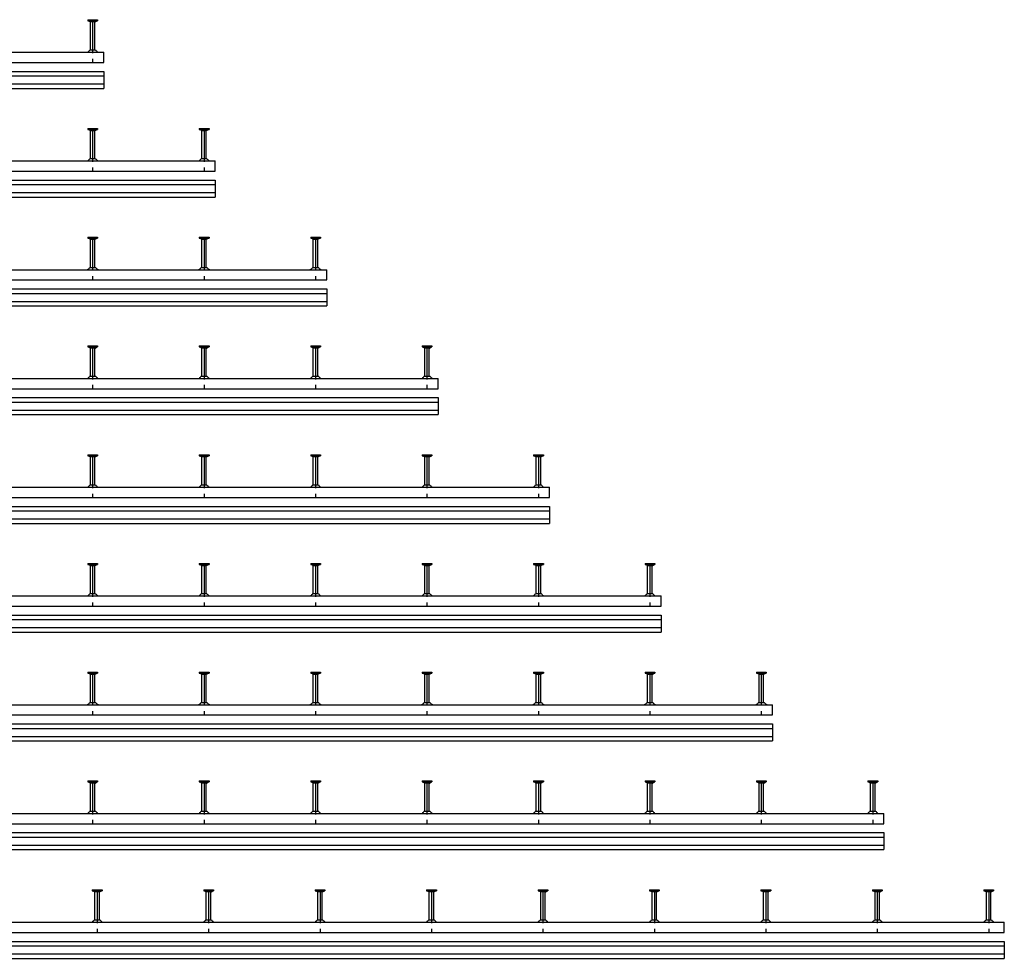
# Model space of a CAD drawing. Header units: millimetres. Extents: x -218 to 5910, y -4299 to 2743.
# Tile 13 of 21: x 3702 to 5910, y -4299 to -2193. Entities that reach past the tile are written whole.
import ezdxf

# ---------------------------------------------------------------- set-up
doc = ezdxf.new("R2010")
doc.units = ezdxf.units.MM
doc.header["$LTSCALE"] = 10
doc.linetypes.add('MITTE2', pattern=[1.125, 0.75, -0.125, 0.125, -0.125])
doc.layers.add('HALFEN', color=2, linetype='CONTINUOUS')

msp = doc.modelspace()

# ---------------------------------------------------------------- linework, layer by layer
at = {"layer": 'HALFEN'}
for p, q in [((3854.3, -2192.8), (3854.3, -2195)), ((3854.3, -2192.8), (3876.2, -2192.8)), ((3854.3, -2195), (3876.2, -2195)), ((3859.7, -2197.5), (3855.4, -2195)), ((3860.2, -2192.8), (3860.2, -2195)), ((3860.2, -2260.5), (3860.2, -2198.3)), ((3869.8, -2197.8), (3860.7, -2197.8)), ((3870.2, -2260.5), (3870.2, -2198.3)), ((3870.3, -2192.8), (3870.3, -2195)), ((3870.7, -2197.5), (3875.1, -2195)), ((3876.2, -2192.8), (3876.2, -2195)), ((-159.8, -2265.8), (3890.2, -2265.8)), ((3859, -2260.5), (3871.5, -2260.5)), ((3890.2, -2288.8), (3890.2, -2265.8)), ((-159.8, -2288.8), (3890.2, -2288.8)), ((-159.8, -2308.8), (3890.2, -2308.8)), ((-159.8, -2318.8), (3890.2, -2318.8)), ((3890.2, -2308.8), (3890.2, -2346.8)), ((-159.8, -2336.8), (3890.2, -2336.8)), ((-159.8, -2346.8), (3890.2, -2346.8)), ((3854.3, -2436.8), (3876.2, -2436.8)), ((3854.3, -2436.8), (3854.3, -2439)), ((3854.3, -2439), (3876.2, -2439)), ((3859.7, -2441.5), (3855.4, -2439)), ((3860.2, -2436.8), (3860.2, -2439)), ((3860.2, -2504.5), (3860.2, -2442.3)), ((3869.8, -2441.8), (3860.7, -2441.8)), ((3870.2, -2504.5), (3870.2, -2442.3)), ((3870.3, -2436.8), (3870.3, -2439)), ((3870.7, -2441.5), (3875.1, -2439)), ((3876.2, -2436.8), (3876.2, -2439)), ((4104.3, -2436.8), (4104.3, -2439)), ((4104.3, -2436.8), (4126.2, -2436.8)), ((4104.3, -2439), (4126.2, -2439)), ((4109.7, -2441.5), (4105.4, -2439)), ((4110.2, -2436.8), (4110.2, -2439)), ((4110.2, -2504.5), (4110.2, -2442.3)), ((4119.8, -2441.8), (4110.7, -2441.8)), ((4120.2, -2504.5), (4120.2, -2442.3)), ((4120.3, -2436.8), (4120.3, -2439)), ((4120.7, -2441.5), (4125.1, -2439)), ((4126.2, -2436.8), (4126.2, -2439)), ((-159.8, -2509.8), (4140.2, -2509.8)), ((3859, -2504.5), (3871.5, -2504.5)), ((4109, -2504.5), (4121.5, -2504.5)), ((4140.2, -2532.8), (4140.2, -2509.8)), ((-159.8, -2532.8), (4140.2, -2532.8)), ((-159.8, -2552.8), (4140.2, -2552.8)), ((4140.2, -2552.8), (4140.2, -2590.8)), ((-159.8, -2562.8), (4140.2, -2562.8)), ((-159.8, -2580.8), (4140.2, -2580.8)), ((-159.8, -2590.8), (4140.2, -2590.8)), ((3854.3, -2680.8), (3876.2, -2680.8)), ((3854.3, -2680.8), (3854.3, -2683)), ((3854.3, -2683), (3876.2, -2683)), ((3859.7, -2685.5), (3855.4, -2683)), ((3860.2, -2680.8), (3860.2, -2683)), ((3860.2, -2748.5), (3860.2, -2686.3)), ((3869.8, -2685.8), (3860.7, -2685.8)), ((3870.2, -2748.5), (3870.2, -2686.3)), ((3870.3, -2680.8), (3870.3, -2683)), ((3870.7, -2685.5), (3875.1, -2683)), ((3876.2, -2680.8), (3876.2, -2683)), ((4104.3, -2680.8), (4126.2, -2680.8)), ((4104.3, -2680.8), (4104.3, -2683)), ((4104.3, -2683), (4126.2, -2683)), ((4109.7, -2685.5), (4105.4, -2683)), ((4110.2, -2680.8), (4110.2, -2683)), ((4110.2, -2748.5), (4110.2, -2686.3)), ((4119.8, -2685.8), (4110.7, -2685.8)), ((4120.2, -2748.5), (4120.2, -2686.3)), ((4120.3, -2680.8), (4120.3, -2683)), ((4120.7, -2685.5), (4125.1, -2683)), ((4126.2, -2680.8), (4126.2, -2683)), ((4354.3, -2680.8), (4354.3, -2683)), ((4354.3, -2680.8), (4376.2, -2680.8)), ((4354.3, -2683), (4376.2, -2683)), ((4359.7, -2685.5), (4355.4, -2683)), ((4360.2, -2680.8), (4360.2, -2683)), ((4360.2, -2748.5), (4360.2, -2686.3)), ((4369.8, -2685.8), (4360.7, -2685.8)), ((4370.2, -2748.5), (4370.2, -2686.3)), ((4370.3, -2680.8), (4370.3, -2683)), ((4370.7, -2685.5), (4375.1, -2683)), ((4376.2, -2680.8), (4376.2, -2683)), ((-159.8, -2753.8), (4390.2, -2753.8)), ((3859, -2748.5), (3871.5, -2748.5)), ((4109, -2748.5), (4121.5, -2748.5)), ((4359, -2748.5), (4371.5, -2748.5)), ((4390.2, -2776.8), (4390.2, -2753.8)), ((-159.8, -2776.8), (4390.2, -2776.8)), ((-159.8, -2796.8), (4390.2, -2796.8)), ((4390.2, -2796.8), (4390.2, -2834.8)), ((-159.8, -2806.8), (4390.2, -2806.8)), ((-159.8, -2824.8), (4390.2, -2824.8)), ((-159.8, -2834.8), (4390.2, -2834.8)), ((3854.3, -2924.8), (3876.2, -2924.8)), ((3854.3, -2924.8), (3854.3, -2927)), ((3854.3, -2927), (3876.2, -2927)), ((3859.7, -2929.5), (3855.4, -2927)), ((3860.2, -2924.8), (3860.2, -2927)), ((3860.2, -2992.5), (3860.2, -2930.3)), ((3869.8, -2929.8), (3860.7, -2929.8)), ((3870.2, -2992.5), (3870.2, -2930.3)), ((3870.3, -2924.8), (3870.3, -2927)), ((3870.7, -2929.5), (3875.1, -2927)), ((3876.2, -2924.8), (3876.2, -2927)), ((4104.3, -2924.8), (4126.2, -2924.8)), ((4104.3, -2924.8), (4104.3, -2927)), ((4104.3, -2927), (4126.2, -2927)), ((4109.7, -2929.5), (4105.4, -2927)), ((4110.2, -2924.8), (4110.2, -2927)), ((4110.2, -2992.5), (4110.2, -2930.3)), ((4119.8, -2929.8), (4110.7, -2929.8)), ((4120.2, -2992.5), (4120.2, -2930.3)), ((4120.3, -2924.8), (4120.3, -2927)), ((4120.7, -2929.5), (4125.1, -2927)), ((4126.2, -2924.8), (4126.2, -2927)), ((4354.3, -2924.8), (4354.3, -2927)), ((4354.3, -2924.8), (4376.2, -2924.8)), ((4354.3, -2927), (4376.2, -2927)), ((4359.7, -2929.5), (4355.4, -2927)), ((4360.2, -2924.8), (4360.2, -2927)), ((4360.2, -2992.5), (4360.2, -2930.3)), ((4369.8, -2929.8), (4360.7, -2929.8)), ((4370.2, -2992.5), (4370.2, -2930.3)), ((4370.3, -2924.8), (4370.3, -2927)), ((4370.7, -2929.5), (4375.1, -2927)), ((4376.2, -2924.8), (4376.2, -2927)), ((4604.3, -2924.8), (4604.3, -2927)), ((4604.3, -2924.8), (4626.2, -2924.8)), ((4604.3, -2927), (4626.2, -2927)), ((4609.7, -2929.5), (4605.4, -2927)), ((4610.2, -2924.8), (4610.2, -2927)), ((4610.2, -2992.5), (4610.2, -2930.3)), ((4619.8, -2929.8), (4610.7, -2929.8)), ((4620.2, -2992.5), (4620.2, -2930.3)), ((4620.3, -2924.8), (4620.3, -2927)), ((4620.7, -2929.5), (4625.1, -2927)), ((4626.2, -2924.8), (4626.2, -2927)), ((-159.8, -2997.8), (4640.2, -2997.8)), ((3859, -2992.5), (3871.5, -2992.5)), ((4109, -2992.5), (4121.5, -2992.5)), ((4359, -2992.5), (4371.5, -2992.5)), ((4609, -2992.5), (4621.5, -2992.5)), ((4640.2, -3020.8), (4640.2, -2997.8)), ((-159.8, -3020.8), (4640.2, -3020.8)), ((-159.8, -3040.8), (4640.2, -3040.8)), ((4640.2, -3040.8), (4640.2, -3078.8)), ((-159.8, -3050.8), (4640.2, -3050.8)), ((-159.8, -3068.8), (4640.2, -3068.8)), ((-159.8, -3078.8), (4640.2, -3078.8)), ((3854.3, -3168.8), (3876.2, -3168.8)), ((3854.3, -3168.8), (3854.3, -3171)), ((3854.3, -3171), (3876.2, -3171)), ((3859.7, -3173.5), (3855.4, -3171)), ((3860.2, -3168.8), (3860.2, -3171)), ((3860.2, -3236.5), (3860.2, -3174.3)), ((3869.8, -3173.8), (3860.7, -3173.8)), ((3870.2, -3236.5), (3870.2, -3174.3)), ((3870.3, -3168.8), (3870.3, -3171)), ((3870.7, -3173.5), (3875.1, -3171)), ((3876.2, -3168.8), (3876.2, -3171)), ((4104.3, -3168.8), (4126.2, -3168.8)), ((4104.3, -3168.8), (4104.3, -3171)), ((4104.3, -3171), (4126.2, -3171)), ((4109.7, -3173.5), (4105.4, -3171)), ((4110.2, -3168.8), (4110.2, -3171)), ((4110.2, -3236.5), (4110.2, -3174.3)), ((4119.8, -3173.8), (4110.7, -3173.8)), ((4120.2, -3236.5), (4120.2, -3174.3)), ((4120.3, -3168.8), (4120.3, -3171)), ((4120.7, -3173.5), (4125.1, -3171)), ((4126.2, -3168.8), (4126.2, -3171)), ((4354.3, -3168.8), (4354.3, -3171)), ((4354.3, -3168.8), (4376.2, -3168.8)), ((4354.3, -3171), (4376.2, -3171)), ((4359.7, -3173.5), (4355.4, -3171)), ((4360.2, -3168.8), (4360.2, -3171)), ((4360.2, -3236.5), (4360.2, -3174.3)), ((4369.8, -3173.8), (4360.7, -3173.8)), ((4370.2, -3236.5), (4370.2, -3174.3)), ((4370.3, -3168.8), (4370.3, -3171)), ((4370.7, -3173.5), (4375.1, -3171)), ((4376.2, -3168.8), (4376.2, -3171)), ((4604.3, -3168.8), (4626.2, -3168.8)), ((4604.3, -3168.8), (4604.3, -3171)), ((4604.3, -3171), (4626.2, -3171)), ((4609.7, -3173.5), (4605.4, -3171)), ((4610.2, -3168.8), (4610.2, -3171)), ((4610.2, -3236.5), (4610.2, -3174.3)), ((4619.8, -3173.8), (4610.7, -3173.8)), ((4620.2, -3236.5), (4620.2, -3174.3)), ((4620.3, -3168.8), (4620.3, -3171)), ((4620.7, -3173.5), (4625.1, -3171)), ((4626.2, -3168.8), (4626.2, -3171)), ((4854.3, -3168.8), (4854.3, -3171)), ((4854.3, -3168.8), (4876.2, -3168.8)), ((4854.3, -3171), (4876.2, -3171)), ((4859.7, -3173.5), (4855.4, -3171)), ((4860.2, -3168.8), (4860.2, -3171)), ((4860.2, -3236.5), (4860.2, -3174.3)), ((4869.8, -3173.8), (4860.7, -3173.8)), ((4870.2, -3236.5), (4870.2, -3174.3)), ((4870.3, -3168.8), (4870.3, -3171)), ((4870.7, -3173.5), (4875.1, -3171)), ((4876.2, -3168.8), (4876.2, -3171)), ((-159.8, -3241.8), (4890.2, -3241.8)), ((3859, -3236.5), (3871.5, -3236.5)), ((4109, -3236.5), (4121.5, -3236.5)), ((4359, -3236.5), (4371.5, -3236.5)), ((4609, -3236.5), (4621.5, -3236.5)), ((4859, -3236.5), (4871.5, -3236.5)), ((4890.2, -3264.8), (4890.2, -3241.8)), ((-159.8, -3264.8), (4890.2, -3264.8)), ((-159.8, -3284.8), (4890.2, -3284.8)), ((4890.2, -3284.8), (4890.2, -3322.8)), ((-159.8, -3294.8), (4890.2, -3294.8)), ((-159.8, -3312.8), (4890.2, -3312.8)), ((-159.8, -3322.8), (4890.2, -3322.8)), ((3854.3, -3412.8), (3876.2, -3412.8)), ((3854.3, -3412.8), (3854.3, -3415)), ((3854.3, -3415), (3876.2, -3415)), ((3859.7, -3417.5), (3855.4, -3415)), ((3860.2, -3412.8), (3860.2, -3415)), ((3860.2, -3480.5), (3860.2, -3418.3)), ((3869.8, -3417.8), (3860.7, -3417.8)), ((3870.2, -3480.5), (3870.2, -3418.3)), ((3870.3, -3412.8), (3870.3, -3415)), ((3870.7, -3417.5), (3875.1, -3415)), ((3876.2, -3412.8), (3876.2, -3415)), ((4104.3, -3412.8), (4126.2, -3412.8)), ((4104.3, -3412.8), (4104.3, -3415)), ((4104.3, -3415), (4126.2, -3415)), ((4109.7, -3417.5), (4105.4, -3415)), ((4110.2, -3412.8), (4110.2, -3415)), ((4110.2, -3480.5), (4110.2, -3418.3)), ((4119.8, -3417.8), (4110.7, -3417.8)), ((4120.2, -3480.5), (4120.2, -3418.3)), ((4120.3, -3412.8), (4120.3, -3415)), ((4120.7, -3417.5), (4125.1, -3415)), ((4126.2, -3412.8), (4126.2, -3415)), ((4354.3, -3412.8), (4354.3, -3415)), ((4354.3, -3412.8), (4376.2, -3412.8)), ((4354.3, -3415), (4376.2, -3415)), ((4359.7, -3417.5), (4355.4, -3415)), ((4360.2, -3412.8), (4360.2, -3415)), ((4360.2, -3480.5), (4360.2, -3418.3)), ((4369.8, -3417.8), (4360.7, -3417.8)), ((4370.2, -3480.5), (4370.2, -3418.3)), ((4370.3, -3412.8), (4370.3, -3415)), ((4370.7, -3417.5), (4375.1, -3415)), ((4376.2, -3412.8), (4376.2, -3415)), ((4604.3, -3412.8), (4626.2, -3412.8)), ((4604.3, -3412.8), (4604.3, -3415)), ((4604.3, -3415), (4626.2, -3415)), ((4609.7, -3417.5), (4605.4, -3415)), ((4610.2, -3412.8), (4610.2, -3415)), ((4610.2, -3480.5), (4610.2, -3418.3)), ((4619.8, -3417.8), (4610.7, -3417.8)), ((4620.2, -3480.5), (4620.2, -3418.3)), ((4620.3, -3412.8), (4620.3, -3415)), ((4620.7, -3417.5), (4625.1, -3415)), ((4626.2, -3412.8), (4626.2, -3415)), ((4854.3, -3412.8), (4854.3, -3415)), ((4854.3, -3412.8), (4876.2, -3412.8)), ((4854.3, -3415), (4876.2, -3415)), ((4859.7, -3417.5), (4855.4, -3415)), ((4860.2, -3412.8), (4860.2, -3415)), ((4860.2, -3480.5), (4860.2, -3418.3)), ((4869.8, -3417.8), (4860.7, -3417.8)), ((4870.2, -3480.5), (4870.2, -3418.3)), ((4870.3, -3412.8), (4870.3, -3415)), ((4870.7, -3417.5), (4875.1, -3415)), ((4876.2, -3412.8), (4876.2, -3415)), ((5104.3, -3412.8), (5104.3, -3415)), ((5104.3, -3412.8), (5126.2, -3412.8)), ((5104.3, -3415), (5126.2, -3415)), ((5109.7, -3417.5), (5105.4, -3415)), ((5110.2, -3412.8), (5110.2, -3415)), ((5110.2, -3480.5), (5110.2, -3418.3)), ((5119.8, -3417.8), (5110.7, -3417.8)), ((5120.2, -3480.5), (5120.2, -3418.3)), ((5120.3, -3412.8), (5120.3, -3415)), ((5120.7, -3417.5), (5125.1, -3415)), ((5126.2, -3412.8), (5126.2, -3415)), ((-159.8, -3485.8), (5140.2, -3485.8)), ((3859, -3480.5), (3871.5, -3480.5)), ((4109, -3480.5), (4121.5, -3480.5)), ((4359, -3480.5), (4371.5, -3480.5)), ((4609, -3480.5), (4621.5, -3480.5)), ((4859, -3480.5), (4871.5, -3480.5)), ((5109, -3480.5), (5121.5, -3480.5)), ((5140.2, -3508.8), (5140.2, -3485.8)), ((-159.8, -3508.8), (5140.2, -3508.8)), ((-159.8, -3528.8), (5140.2, -3528.8)), ((5140.2, -3528.8), (5140.2, -3566.8)), ((-159.8, -3538.8), (5140.2, -3538.8)), ((-159.8, -3556.8), (5140.2, -3556.8)), ((-159.8, -3566.8), (5140.2, -3566.8)), ((3854.3, -3656.8), (3876.2, -3656.8)), ((3854.3, -3656.8), (3854.3, -3659)), ((3854.3, -3659), (3876.2, -3659)), ((3859.7, -3661.5), (3855.4, -3659)), ((3860.2, -3656.8), (3860.2, -3659)), ((3860.2, -3724.5), (3860.2, -3662.3)), ((3869.8, -3661.8), (3860.7, -3661.8)), ((3870.2, -3724.5), (3870.2, -3662.3)), ((3870.3, -3656.8), (3870.3, -3659)), ((3870.7, -3661.5), (3875.1, -3659)), ((3876.2, -3656.8), (3876.2, -3659)), ((4104.3, -3656.8), (4126.2, -3656.8)), ((4104.3, -3656.8), (4104.3, -3659)), ((4104.3, -3659), (4126.2, -3659)), ((4109.7, -3661.5), (4105.4, -3659)), ((4110.2, -3656.8), (4110.2, -3659)), ((4110.2, -3724.5), (4110.2, -3662.3)), ((4119.8, -3661.8), (4110.7, -3661.8)), ((4120.2, -3724.5), (4120.2, -3662.3)), ((4120.3, -3656.8), (4120.3, -3659)), ((4120.7, -3661.5), (4125.1, -3659)), ((4126.2, -3656.8), (4126.2, -3659)), ((4354.3, -3656.8), (4354.3, -3659)), ((4354.3, -3656.8), (4376.2, -3656.8)), ((4354.3, -3659), (4376.2, -3659)), ((4359.7, -3661.5), (4355.4, -3659)), ((4360.2, -3656.8), (4360.2, -3659)), ((4360.2, -3724.5), (4360.2, -3662.3)), ((4369.8, -3661.8), (4360.7, -3661.8)), ((4370.2, -3724.5), (4370.2, -3662.3)), ((4370.3, -3656.8), (4370.3, -3659)), ((4370.7, -3661.5), (4375.1, -3659)), ((4376.2, -3656.8), (4376.2, -3659)), ((4604.3, -3656.8), (4626.2, -3656.8)), ((4604.3, -3656.8), (4604.3, -3659)), ((4604.3, -3659), (4626.2, -3659)), ((4609.7, -3661.5), (4605.4, -3659)), ((4610.2, -3656.8), (4610.2, -3659)), ((4610.2, -3724.5), (4610.2, -3662.3)), ((4619.8, -3661.8), (4610.7, -3661.8)), ((4620.2, -3724.5), (4620.2, -3662.3)), ((4620.3, -3656.8), (4620.3, -3659)), ((4620.7, -3661.5), (4625.1, -3659)), ((4626.2, -3656.8), (4626.2, -3659)), ((4854.3, -3656.8), (4854.3, -3659)), ((4854.3, -3656.8), (4876.2, -3656.8)), ((4854.3, -3659), (4876.2, -3659)), ((4859.7, -3661.5), (4855.4, -3659)), ((4860.2, -3656.8), (4860.2, -3659)), ((4860.2, -3724.5), (4860.2, -3662.3)), ((4869.8, -3661.8), (4860.7, -3661.8)), ((4870.2, -3724.5), (4870.2, -3662.3)), ((4870.3, -3656.8), (4870.3, -3659)), ((4870.7, -3661.5), (4875.1, -3659)), ((4876.2, -3656.8), (4876.2, -3659)), ((5104.3, -3656.8), (5126.2, -3656.8)), ((5104.3, -3656.8), (5104.3, -3659)), ((5104.3, -3659), (5126.2, -3659)), ((5109.7, -3661.5), (5105.4, -3659)), ((5110.2, -3656.8), (5110.2, -3659)), ((5110.2, -3724.5), (5110.2, -3662.3)), ((5119.8, -3661.8), (5110.7, -3661.8)), ((5120.2, -3724.5), (5120.2, -3662.3)), ((5120.3, -3656.8), (5120.3, -3659)), ((5120.7, -3661.5), (5125.1, -3659)), ((5126.2, -3656.8), (5126.2, -3659)), ((5354.3, -3656.8), (5354.3, -3659)), ((5354.3, -3656.8), (5376.2, -3656.8)), ((5354.3, -3659), (5376.2, -3659)), ((5359.7, -3661.5), (5355.4, -3659)), ((5360.2, -3656.8), (5360.2, -3659)), ((5360.2, -3724.5), (5360.2, -3662.3)), ((5369.8, -3661.8), (5360.7, -3661.8)), ((5370.2, -3724.5), (5370.2, -3662.3)), ((5370.3, -3656.8), (5370.3, -3659)), ((5370.7, -3661.5), (5375.1, -3659)), ((5376.2, -3656.8), (5376.2, -3659)), ((-159.8, -3729.8), (5390.2, -3729.8)), ((3859, -3724.5), (3871.5, -3724.5)), ((4109, -3724.5), (4121.5, -3724.5)), ((4359, -3724.5), (4371.5, -3724.5)), ((4609, -3724.5), (4621.5, -3724.5)), ((4859, -3724.5), (4871.5, -3724.5)), ((5109, -3724.5), (5121.5, -3724.5)), ((5359, -3724.5), (5371.5, -3724.5)), ((5390.2, -3752.8), (5390.2, -3729.8)), ((-159.8, -3752.8), (5390.2, -3752.8)), ((-159.8, -3772.8), (5390.2, -3772.8)), ((5390.2, -3772.8), (5390.2, -3810.8)), ((-159.8, -3782.8), (5390.2, -3782.8)), ((-159.8, -3800.8), (5390.2, -3800.8)), ((-159.8, -3810.8), (5390.2, -3810.8)), ((3854.3, -3900.8), (3876.2, -3900.8)), ((3854.3, -3900.8), (3854.3, -3903)), ((3854.3, -3903), (3876.2, -3903)), ((3859.7, -3905.5), (3855.4, -3903)), ((3860.2, -3900.8), (3860.2, -3903)), ((3860.2, -3968.5), (3860.2, -3906.3)), ((3869.8, -3905.8), (3860.7, -3905.8)), ((3870.2, -3968.5), (3870.2, -3906.3)), ((3870.3, -3900.8), (3870.3, -3903)), ((3870.7, -3905.5), (3875.1, -3903)), ((3876.2, -3900.8), (3876.2, -3903)), ((4104.3, -3900.8), (4126.2, -3900.8)), ((4104.3, -3900.8), (4104.3, -3903)), ((4104.3, -3903), (4126.2, -3903)), ((4109.7, -3905.5), (4105.4, -3903)), ((4110.2, -3900.8), (4110.2, -3903)), ((4110.2, -3968.5), (4110.2, -3906.3)), ((4119.8, -3905.8), (4110.7, -3905.8)), ((4120.2, -3968.5), (4120.2, -3906.3)), ((4120.3, -3900.8), (4120.3, -3903)), ((4120.7, -3905.5), (4125.1, -3903)), ((4126.2, -3900.8), (4126.2, -3903)), ((4354.3, -3900.8), (4354.3, -3903)), ((4354.3, -3900.8), (4376.2, -3900.8)), ((4354.3, -3903), (4376.2, -3903)), ((4359.7, -3905.5), (4355.4, -3903)), ((4360.2, -3900.8), (4360.2, -3903)), ((4360.2, -3968.5), (4360.2, -3906.3)), ((4369.8, -3905.8), (4360.7, -3905.8)), ((4370.2, -3968.5), (4370.2, -3906.3)), ((4370.3, -3900.8), (4370.3, -3903)), ((4370.7, -3905.5), (4375.1, -3903)), ((4376.2, -3900.8), (4376.2, -3903)), ((4604.3, -3900.8), (4626.2, -3900.8)), ((4604.3, -3900.8), (4604.3, -3903)), ((4604.3, -3903), (4626.2, -3903)), ((4609.7, -3905.5), (4605.4, -3903)), ((4610.2, -3900.8), (4610.2, -3903)), ((4610.2, -3968.5), (4610.2, -3906.3)), ((4619.8, -3905.8), (4610.7, -3905.8)), ((4620.2, -3968.5), (4620.2, -3906.3)), ((4620.3, -3900.8), (4620.3, -3903)), ((4620.7, -3905.5), (4625.1, -3903)), ((4626.2, -3900.8), (4626.2, -3903)), ((4854.3, -3900.8), (4854.3, -3903)), ((4854.3, -3900.8), (4876.2, -3900.8)), ((4854.3, -3903), (4876.2, -3903)), ((4859.7, -3905.5), (4855.4, -3903)), ((4860.2, -3900.8), (4860.2, -3903)), ((4860.2, -3968.5), (4860.2, -3906.3)), ((4869.8, -3905.8), (4860.7, -3905.8)), ((4870.2, -3968.5), (4870.2, -3906.3)), ((4870.3, -3900.8), (4870.3, -3903)), ((4870.7, -3905.5), (4875.1, -3903)), ((4876.2, -3900.8), (4876.2, -3903)), ((5104.3, -3900.8), (5126.2, -3900.8)), ((5104.3, -3900.8), (5104.3, -3903)), ((5104.3, -3903), (5126.2, -3903)), ((5109.7, -3905.5), (5105.4, -3903)), ((5110.2, -3900.8), (5110.2, -3903)), ((5110.2, -3968.5), (5110.2, -3906.3)), ((5119.8, -3905.8), (5110.7, -3905.8)), ((5120.2, -3968.5), (5120.2, -3906.3)), ((5120.3, -3900.8), (5120.3, -3903)), ((5120.7, -3905.5), (5125.1, -3903)), ((5126.2, -3900.8), (5126.2, -3903)), ((5354.3, -3900.8), (5376.2, -3900.8)), ((5354.3, -3900.8), (5354.3, -3903)), ((5354.3, -3903), (5376.2, -3903)), ((5359.7, -3905.5), (5355.4, -3903)), ((5360.2, -3900.8), (5360.2, -3903)), ((5360.2, -3968.5), (5360.2, -3906.3)), ((5369.8, -3905.8), (5360.7, -3905.8)), ((5370.2, -3968.5), (5370.2, -3906.3)), ((5370.3, -3900.8), (5370.3, -3903)), ((5370.7, -3905.5), (5375.1, -3903)), ((5376.2, -3900.8), (5376.2, -3903)), ((5604.3, -3900.8), (5604.3, -3903)), ((5604.3, -3900.8), (5626.2, -3900.8)), ((5604.3, -3903), (5626.2, -3903)), ((5609.7, -3905.5), (5605.4, -3903)), ((5610.2, -3900.8), (5610.2, -3903)), ((5610.2, -3968.5), (5610.2, -3906.3)), ((5619.8, -3905.8), (5610.7, -3905.8)), ((5620.2, -3968.5), (5620.2, -3906.3)), ((5620.3, -3900.8), (5620.3, -3903)), ((5620.7, -3905.5), (5625.1, -3903)), ((5626.2, -3900.8), (5626.2, -3903)), ((-159.8, -3973.8), (5640.2, -3973.8)), ((3859, -3968.5), (3871.5, -3968.5)), ((4109, -3968.5), (4121.5, -3968.5)), ((4359, -3968.5), (4371.5, -3968.5)), ((4609, -3968.5), (4621.5, -3968.5)), ((4859, -3968.5), (4871.5, -3968.5)), ((5109, -3968.5), (5121.5, -3968.5)), ((5359, -3968.5), (5371.5, -3968.5)), ((5609, -3968.5), (5621.5, -3968.5)), ((5640.2, -3996.8), (5640.2, -3973.8)), ((-159.8, -3996.8), (5640.2, -3996.8)), ((-159.8, -4016.8), (5640.2, -4016.8)), ((5640.2, -4016.8), (5640.2, -4054.8)), ((-159.8, -4026.8), (5640.2, -4026.8)), ((-159.8, -4044.8), (5640.2, -4044.8)), ((-159.8, -4054.8), (5640.2, -4054.8)), ((3864.3, -4144.8), (3886.2, -4144.8)), ((3864.3, -4144.8), (3864.3, -4147)), ((3864.3, -4147), (3886.2, -4147)), ((3869.7, -4149.5), (3865.4, -4147)), ((3870.2, -4144.8), (3870.2, -4147)), ((3870.2, -4212.5), (3870.2, -4150.3)), ((3879.8, -4149.8), (3870.7, -4149.8)), ((3880.2, -4212.5), (3880.2, -4150.3)), ((3880.3, -4144.8), (3880.3, -4147)), ((3880.7, -4149.5), (3885.1, -4147)), ((3886.2, -4144.8), (3886.2, -4147)), ((4114.3, -4144.8), (4136.2, -4144.8)), ((4114.3, -4144.8), (4114.3, -4147)), ((4114.3, -4147), (4136.2, -4147)), ((4119.7, -4149.5), (4115.4, -4147)), ((4120.2, -4144.8), (4120.2, -4147)), ((4120.2, -4212.5), (4120.2, -4150.3)), ((4129.8, -4149.8), (4120.7, -4149.8)), ((4130.2, -4212.5), (4130.2, -4150.3)), ((4130.3, -4144.8), (4130.3, -4147)), ((4130.7, -4149.5), (4135.1, -4147)), ((4136.2, -4144.8), (4136.2, -4147)), ((4364.3, -4144.8), (4386.2, -4144.8)), ((4364.3, -4144.8), (4364.3, -4147)), ((4364.3, -4147), (4386.2, -4147)), ((4369.7, -4149.5), (4365.4, -4147)), ((4370.2, -4144.8), (4370.2, -4147)), ((4370.2, -4212.5), (4370.2, -4150.3)), ((4379.8, -4149.8), (4370.7, -4149.8)), ((4380.2, -4212.5), (4380.2, -4150.3)), ((4380.3, -4144.8), (4380.3, -4147)), ((4380.7, -4149.5), (4385.1, -4147)), ((4386.2, -4144.8), (4386.2, -4147)), ((4614.3, -4144.8), (4636.2, -4144.8)), ((4614.3, -4144.8), (4614.3, -4147)), ((4614.3, -4147), (4636.2, -4147)), ((4619.7, -4149.5), (4615.4, -4147)), ((4620.2, -4144.8), (4620.2, -4147)), ((4620.2, -4212.5), (4620.2, -4150.3)), ((4629.8, -4149.8), (4620.7, -4149.8)), ((4630.2, -4212.5), (4630.2, -4150.3)), ((4630.3, -4144.8), (4630.3, -4147)), ((4630.7, -4149.5), (4635.1, -4147)), ((4636.2, -4144.8), (4636.2, -4147)), ((4864.3, -4144.8), (4886.2, -4144.8)), ((4864.3, -4144.8), (4864.3, -4147)), ((4864.3, -4147), (4886.2, -4147)), ((4869.7, -4149.5), (4865.4, -4147)), ((4870.2, -4144.8), (4870.2, -4147)), ((4870.2, -4212.5), (4870.2, -4150.3)), ((4879.8, -4149.8), (4870.7, -4149.8)), ((4880.2, -4212.5), (4880.2, -4150.3)), ((4880.3, -4144.8), (4880.3, -4147)), ((4880.7, -4149.5), (4885.1, -4147)), ((4886.2, -4144.8), (4886.2, -4147)), ((5114.3, -4144.8), (5136.2, -4144.8)), ((5114.3, -4144.8), (5114.3, -4147)), ((5114.3, -4147), (5136.2, -4147)), ((5119.7, -4149.5), (5115.4, -4147)), ((5120.2, -4144.8), (5120.2, -4147)), ((5120.2, -4212.5), (5120.2, -4150.3)), ((5129.8, -4149.8), (5120.7, -4149.8)), ((5130.2, -4212.5), (5130.2, -4150.3)), ((5130.3, -4144.8), (5130.3, -4147)), ((5130.7, -4149.5), (5135.1, -4147)), ((5136.2, -4144.8), (5136.2, -4147)), ((5364.3, -4144.8), (5386.2, -4144.8)), ((5364.3, -4144.8), (5364.3, -4147)), ((5364.3, -4147), (5386.2, -4147)), ((5369.7, -4149.5), (5365.4, -4147)), ((5370.2, -4144.8), (5370.2, -4147)), ((5370.2, -4212.5), (5370.2, -4150.3)), ((5379.8, -4149.8), (5370.7, -4149.8)), ((5380.2, -4212.5), (5380.2, -4150.3)), ((5380.3, -4144.8), (5380.3, -4147)), ((5380.7, -4149.5), (5385.1, -4147)), ((5386.2, -4144.8), (5386.2, -4147)), ((5614.3, -4144.8), (5636.2, -4144.8)), ((5614.3, -4144.8), (5614.3, -4147)), ((5614.3, -4147), (5636.2, -4147)), ((5619.7, -4149.5), (5615.4, -4147)), ((5620.2, -4144.8), (5620.2, -4147)), ((5620.2, -4212.5), (5620.2, -4150.3)), ((5629.8, -4149.8), (5620.7, -4149.8)), ((5630.2, -4212.5), (5630.2, -4150.3)), ((5630.3, -4144.8), (5630.3, -4147)), ((5630.7, -4149.5), (5635.1, -4147)), ((5636.2, -4144.8), (5636.2, -4147)), ((5864.3, -4144.8), (5886.2, -4144.8)), ((5864.3, -4144.8), (5864.3, -4147)), ((5864.3, -4147), (5886.2, -4147)), ((5869.7, -4149.5), (5865.4, -4147)), ((5870.2, -4144.8), (5870.2, -4147)), ((5870.2, -4212.5), (5870.2, -4150.3)), ((5879.8, -4149.8), (5870.7, -4149.8)), ((5880.2, -4212.5), (5880.2, -4150.3)), ((5880.3, -4144.8), (5880.3, -4147)), ((5880.7, -4149.5), (5885.1, -4147)), ((5886.2, -4144.8), (5886.2, -4147)), ((-159.8, -4217.8), (5910.2, -4217.8)), ((3869, -4212.5), (3881.5, -4212.5)), ((4119, -4212.5), (4131.5, -4212.5)), ((4369, -4212.5), (4381.5, -4212.5)), ((4619, -4212.5), (4631.5, -4212.5)), ((4869, -4212.5), (4881.5, -4212.5)), ((5119, -4212.5), (5131.5, -4212.5)), ((5369, -4212.5), (5381.5, -4212.5)), ((5619, -4212.5), (5631.5, -4212.5)), ((5869, -4212.5), (5881.5, -4212.5)), ((5910.2, -4240.8), (5910.2, -4217.8)), ((-159.8, -4240.8), (5910.2, -4240.8)), ((-159.8, -4260.8), (5910.2, -4260.8)), ((5910.2, -4260.8), (5910.2, -4298.8)), ((-159.8, -4270.8), (5910.2, -4270.8)), ((-159.8, -4288.8), (5910.2, -4288.8)), ((-159.8, -4298.8), (5910.2, -4298.8))]:
    msp.add_line(p, q, dxfattribs=at)
at = {"layer": 'HALFEN', "color": 1, "linetype": 'MITTE2', "ltscale": 10}
for p, q in [((3865.2, -2192.8), (3865.2, -2288.8)), ((3865.2, -2436.8), (3865.2, -2532.8)), ((4115.2, -2436.8), (4115.2, -2532.8)), ((3865.2, -2680.8), (3865.2, -2776.8)), ((4115.2, -2680.8), (4115.2, -2776.8)), ((4365.2, -2680.8), (4365.2, -2776.8)), ((3865.2, -2924.8), (3865.2, -3020.8)), ((4115.2, -2924.8), (4115.2, -3020.8)), ((4365.2, -2924.8), (4365.2, -3020.8)), ((4615.2, -2924.8), (4615.2, -3020.8)), ((3865.2, -3168.8), (3865.2, -3264.8)), ((4115.2, -3168.8), (4115.2, -3264.8)), ((4365.2, -3168.8), (4365.2, -3264.8)), ((4615.2, -3168.8), (4615.2, -3264.8)), ((4865.2, -3168.8), (4865.2, -3264.8)), ((3865.2, -3412.8), (3865.2, -3508.8)), ((4115.2, -3412.8), (4115.2, -3508.8)), ((4365.2, -3412.8), (4365.2, -3508.8)), ((4615.2, -3412.8), (4615.2, -3508.8)), ((4865.2, -3412.8), (4865.2, -3508.8)), ((5115.2, -3412.8), (5115.2, -3508.8)), ((3865.2, -3656.8), (3865.2, -3752.8)), ((4115.2, -3656.8), (4115.2, -3752.8)), ((4365.2, -3656.8), (4365.2, -3752.8)), ((4615.2, -3656.8), (4615.2, -3752.8)), ((4865.2, -3656.8), (4865.2, -3752.8)), ((5115.2, -3656.8), (5115.2, -3752.8)), ((5365.2, -3656.8), (5365.2, -3752.8)), ((3865.2, -3900.8), (3865.2, -3996.8)), ((4115.2, -3900.8), (4115.2, -3996.8)), ((4365.2, -3900.8), (4365.2, -3996.8)), ((4615.2, -3900.8), (4615.2, -3996.8)), ((4865.2, -3900.8), (4865.2, -3996.8)), ((5115.2, -3900.8), (5115.2, -3996.8)), ((5365.2, -3900.8), (5365.2, -3996.8)), ((5615.2, -3900.8), (5615.2, -3996.8)), ((3875.2, -4144.8), (3875.2, -4240.8)), ((4125.2, -4144.8), (4125.2, -4240.8)), ((4375.2, -4144.8), (4375.2, -4240.8)), ((4625.2, -4144.8), (4625.2, -4240.8)), ((4875.2, -4144.8), (4875.2, -4240.8)), ((5125.2, -4144.8), (5125.2, -4240.8)), ((5375.2, -4144.8), (5375.2, -4240.8)), ((5625.2, -4144.8), (5625.2, -4240.8)), ((5875.2, -4144.8), (5875.2, -4240.8))]:
    msp.add_line(p, q, dxfattribs=at)
at = {"layer": 'HALFEN'}
for centre, radius, start, end in [((3859.2, -2198.3), 1, 0, 60), ((3871.2, -2198.3), 1, 120, 180), ((3851.6, -2260.2), 5.54, 270, 305.3444), ((3844.7, -2250.5), 17.4, 305.3444, 325.0185), ((3885.8, -2250.5), 17.4, 214.9815, 234.6556), ((3878.9, -2260.2), 5.54, 234.6556, 270), ((3859.2, -2442.3), 1, 0, 60), ((3871.2, -2442.3), 1, 120, 180), ((4109.2, -2442.3), 1, 0, 60), ((4121.2, -2442.3), 1, 120, 180), ((3851.6, -2504.2), 5.54, 270, 305.3444), ((3844.7, -2494.5), 17.4, 305.3444, 325.0185), ((3885.8, -2494.5), 17.4, 214.9815, 234.6556), ((3878.9, -2504.2), 5.54, 234.6556, 270), ((4101.6, -2504.2), 5.54, 270, 305.3444), ((4094.7, -2494.5), 17.4, 305.3444, 325.0185), ((4135.8, -2494.5), 17.4, 214.9815, 234.6556), ((4128.9, -2504.2), 5.54, 234.6556, 270), ((3859.2, -2686.3), 1, 0, 60), ((3871.2, -2686.3), 1, 120, 180), ((4109.2, -2686.3), 1, 0, 60), ((4121.2, -2686.3), 1, 120, 180), ((4359.2, -2686.3), 1, 0, 60), ((4371.2, -2686.3), 1, 120, 180), ((3851.6, -2748.2), 5.54, 270, 305.3444), ((3844.7, -2738.5), 17.4, 305.3444, 325.0185), ((3885.8, -2738.5), 17.4, 214.9815, 234.6556), ((3878.9, -2748.2), 5.54, 234.6556, 270), ((4101.6, -2748.2), 5.54, 270, 305.3444), ((4094.7, -2738.5), 17.4, 305.3444, 325.0185), ((4135.8, -2738.5), 17.4, 214.9815, 234.6556), ((4128.9, -2748.2), 5.54, 234.6556, 270), ((4351.6, -2748.2), 5.54, 270, 305.3444), ((4344.7, -2738.5), 17.4, 305.3444, 325.0185), ((4385.8, -2738.5), 17.4, 214.9815, 234.6556), ((4378.9, -2748.2), 5.54, 234.6556, 270), ((3859.2, -2930.3), 1, 0, 60), ((3871.2, -2930.3), 1, 120, 180), ((4109.2, -2930.3), 1, 0, 60), ((4121.2, -2930.3), 1, 120, 180), ((4359.2, -2930.3), 1, 0, 60), ((4371.2, -2930.3), 1, 120, 180), ((4609.2, -2930.3), 1, 0, 60), ((4621.2, -2930.3), 1, 120, 180), ((3851.6, -2992.2), 5.54, 270, 305.3444), ((3844.7, -2982.5), 17.4, 305.3444, 325.0185), ((3885.8, -2982.5), 17.4, 214.9815, 234.6556), ((3878.9, -2992.2), 5.54, 234.6556, 270), ((4101.6, -2992.2), 5.54, 270, 305.3444), ((4094.7, -2982.5), 17.4, 305.3444, 325.0185), ((4135.8, -2982.5), 17.4, 214.9815, 234.6556), ((4128.9, -2992.2), 5.54, 234.6556, 270), ((4351.6, -2992.2), 5.54, 270, 305.3444), ((4344.7, -2982.5), 17.4, 305.3444, 325.0185), ((4385.8, -2982.5), 17.4, 214.9815, 234.6556), ((4378.9, -2992.2), 5.54, 234.6556, 270), ((4601.6, -2992.2), 5.54, 270, 305.3444), ((4594.7, -2982.5), 17.4, 305.3444, 325.0185), ((4635.8, -2982.5), 17.4, 214.9815, 234.6556), ((4628.9, -2992.2), 5.54, 234.6556, 270), ((3859.2, -3174.3), 1, 0, 60), ((3871.2, -3174.3), 1, 120, 180), ((4109.2, -3174.3), 1, 0, 60), ((4121.2, -3174.3), 1, 120, 180), ((4359.2, -3174.3), 1, 0, 60), ((4371.2, -3174.3), 1, 120, 180), ((4609.2, -3174.3), 1, 0, 60), ((4621.2, -3174.3), 1, 120, 180), ((4859.2, -3174.3), 1, 0, 60), ((4871.2, -3174.3), 1, 120, 180), ((3851.6, -3236.2), 5.54, 270, 305.3444), ((3844.7, -3226.5), 17.4, 305.3444, 325.0185), ((3885.8, -3226.5), 17.4, 214.9815, 234.6556), ((3878.9, -3236.2), 5.54, 234.6556, 270), ((4101.6, -3236.2), 5.54, 270, 305.3444), ((4094.7, -3226.5), 17.4, 305.3444, 325.0185), ((4135.8, -3226.5), 17.4, 214.9815, 234.6556), ((4128.9, -3236.2), 5.54, 234.6556, 270), ((4351.6, -3236.2), 5.54, 270, 305.3444), ((4344.7, -3226.5), 17.4, 305.3444, 325.0185), ((4385.8, -3226.5), 17.4, 214.9815, 234.6556), ((4378.9, -3236.2), 5.54, 234.6556, 270), ((4601.6, -3236.2), 5.54, 270, 305.3444), ((4594.7, -3226.5), 17.4, 305.3444, 325.0185), ((4635.8, -3226.5), 17.4, 214.9815, 234.6556), ((4628.9, -3236.2), 5.54, 234.6556, 270), ((4851.6, -3236.2), 5.54, 270, 305.3444), ((4844.7, -3226.5), 17.4, 305.3444, 325.0185), ((4885.8, -3226.5), 17.4, 214.9815, 234.6556), ((4878.9, -3236.2), 5.54, 234.6556, 270), ((3859.2, -3418.3), 1, 0, 60), ((3871.2, -3418.3), 1, 120, 180), ((4109.2, -3418.3), 1, 0, 60), ((4121.2, -3418.3), 1, 120, 180), ((4359.2, -3418.3), 1, 0, 60), ((4371.2, -3418.3), 1, 120, 180), ((4609.2, -3418.3), 1, 0, 60), ((4621.2, -3418.3), 1, 120, 180), ((4859.2, -3418.3), 1, 0, 60), ((4871.2, -3418.3), 1, 120, 180), ((5109.2, -3418.3), 1, 0, 60), ((5121.2, -3418.3), 1, 120, 180), ((3851.6, -3480.2), 5.54, 270, 305.3444), ((3844.7, -3470.5), 17.4, 305.3444, 325.0185), ((3885.8, -3470.5), 17.4, 214.9815, 234.6556), ((3878.9, -3480.2), 5.54, 234.6556, 270), ((4101.6, -3480.2), 5.54, 270, 305.3444), ((4094.7, -3470.5), 17.4, 305.3444, 325.0185), ((4135.8, -3470.5), 17.4, 214.9815, 234.6556), ((4128.9, -3480.2), 5.54, 234.6556, 270), ((4351.6, -3480.2), 5.54, 270, 305.3444), ((4344.7, -3470.5), 17.4, 305.3444, 325.0185), ((4385.8, -3470.5), 17.4, 214.9815, 234.6556), ((4378.9, -3480.2), 5.54, 234.6556, 270), ((4601.6, -3480.2), 5.54, 270, 305.3444), ((4594.7, -3470.5), 17.4, 305.3444, 325.0185), ((4635.8, -3470.5), 17.4, 214.9815, 234.6556), ((4628.9, -3480.2), 5.54, 234.6556, 270), ((4851.6, -3480.2), 5.54, 270, 305.3444), ((4844.7, -3470.5), 17.4, 305.3444, 325.0185), ((4885.8, -3470.5), 17.4, 214.9815, 234.6556), ((4878.9, -3480.2), 5.54, 234.6556, 270), ((5101.6, -3480.2), 5.54, 270, 305.3444), ((5094.7, -3470.5), 17.4, 305.3444, 325.0185), ((5135.8, -3470.5), 17.4, 214.9815, 234.6556), ((5128.9, -3480.2), 5.54, 234.6556, 270), ((3859.2, -3662.3), 1, 0, 60), ((3871.2, -3662.3), 1, 120, 180), ((4109.2, -3662.3), 1, 0, 60), ((4121.2, -3662.3), 1, 120, 180), ((4359.2, -3662.3), 1, 0, 60), ((4371.2, -3662.3), 1, 120, 180), ((4609.2, -3662.3), 1, 0, 60), ((4621.2, -3662.3), 1, 120, 180), ((4859.2, -3662.3), 1, 0, 60), ((4871.2, -3662.3), 1, 120, 180), ((5109.2, -3662.3), 1, 0, 60), ((5121.2, -3662.3), 1, 120, 180), ((5359.2, -3662.3), 1, 0, 60), ((5371.2, -3662.3), 1, 120, 180), ((3851.6, -3724.2), 5.54, 270, 305.3444), ((3844.7, -3714.5), 17.4, 305.3444, 325.0185), ((3885.8, -3714.5), 17.4, 214.9815, 234.6556), ((3878.9, -3724.2), 5.54, 234.6556, 270), ((4101.6, -3724.2), 5.54, 270, 305.3444), ((4094.7, -3714.5), 17.4, 305.3444, 325.0185), ((4135.8, -3714.5), 17.4, 214.9815, 234.6556), ((4128.9, -3724.2), 5.54, 234.6556, 270), ((4351.6, -3724.2), 5.54, 270, 305.3444), ((4344.7, -3714.5), 17.4, 305.3444, 325.0185), ((4385.8, -3714.5), 17.4, 214.9815, 234.6556), ((4378.9, -3724.2), 5.54, 234.6556, 270), ((4601.6, -3724.2), 5.54, 270, 305.3444), ((4594.7, -3714.5), 17.4, 305.3444, 325.0185), ((4635.8, -3714.5), 17.4, 214.9815, 234.6556), ((4628.9, -3724.2), 5.54, 234.6556, 270), ((4851.6, -3724.2), 5.54, 270, 305.3444), ((4844.7, -3714.5), 17.4, 305.3444, 325.0185), ((4885.8, -3714.5), 17.4, 214.9815, 234.6556), ((4878.9, -3724.2), 5.54, 234.6556, 270), ((5101.6, -3724.2), 5.54, 270, 305.3444), ((5094.7, -3714.5), 17.4, 305.3444, 325.0185), ((5135.8, -3714.5), 17.4, 214.9815, 234.6556), ((5128.9, -3724.2), 5.54, 234.6556, 270), ((5351.6, -3724.2), 5.54, 270, 305.3444), ((5344.7, -3714.5), 17.4, 305.3444, 325.0185), ((5385.8, -3714.5), 17.4, 214.9815, 234.6556), ((5378.9, -3724.2), 5.54, 234.6556, 270), ((3859.2, -3906.3), 1, 0, 60), ((3871.2, -3906.3), 1, 120, 180), ((4109.2, -3906.3), 1, 0, 60), ((4121.2, -3906.3), 1, 120, 180), ((4359.2, -3906.3), 1, 0, 60), ((4371.2, -3906.3), 1, 120, 180), ((4609.2, -3906.3), 1, 0, 60), ((4621.2, -3906.3), 1, 120, 180), ((4859.2, -3906.3), 1, 0, 60), ((4871.2, -3906.3), 1, 120, 180), ((5109.2, -3906.3), 1, 0, 60), ((5121.2, -3906.3), 1, 120, 180), ((5359.2, -3906.3), 1, 0, 60), ((5371.2, -3906.3), 1, 120, 180), ((5609.2, -3906.3), 1, 0, 60), ((5621.2, -3906.3), 1, 120, 180), ((3851.6, -3968.2), 5.54, 270, 305.3444), ((3844.7, -3958.5), 17.4, 305.3444, 325.0185), ((3885.8, -3958.5), 17.4, 214.9815, 234.6556), ((3878.9, -3968.2), 5.54, 234.6556, 270), ((4101.6, -3968.2), 5.54, 270, 305.3444), ((4094.7, -3958.5), 17.4, 305.3444, 325.0185), ((4135.8, -3958.5), 17.4, 214.9815, 234.6556), ((4128.9, -3968.2), 5.54, 234.6556, 270), ((4351.6, -3968.2), 5.54, 270, 305.3444), ((4344.7, -3958.5), 17.4, 305.3444, 325.0185), ((4385.8, -3958.5), 17.4, 214.9815, 234.6556), ((4378.9, -3968.2), 5.54, 234.6556, 270), ((4601.6, -3968.2), 5.54, 270, 305.3444), ((4594.7, -3958.5), 17.4, 305.3444, 325.0185), ((4635.8, -3958.5), 17.4, 214.9815, 234.6556), ((4628.9, -3968.2), 5.54, 234.6556, 270), ((4851.6, -3968.2), 5.54, 270, 305.3444), ((4844.7, -3958.5), 17.4, 305.3444, 325.0185), ((4885.8, -3958.5), 17.4, 214.9815, 234.6556), ((4878.9, -3968.2), 5.54, 234.6556, 270), ((5101.6, -3968.2), 5.54, 270, 305.3444), ((5094.7, -3958.5), 17.4, 305.3444, 325.0185), ((5135.8, -3958.5), 17.4, 214.9815, 234.6556), ((5128.9, -3968.2), 5.54, 234.6556, 270), ((5351.6, -3968.2), 5.54, 270, 305.3444), ((5344.7, -3958.5), 17.4, 305.3444, 325.0185), ((5385.8, -3958.5), 17.4, 214.9815, 234.6556), ((5378.9, -3968.2), 5.54, 234.6556, 270), ((5601.6, -3968.2), 5.54, 270, 305.3444), ((5594.7, -3958.5), 17.4, 305.3444, 325.0185), ((5635.8, -3958.5), 17.4, 214.9815, 234.6556), ((5628.9, -3968.2), 5.54, 234.6556, 270), ((3869.2, -4150.3), 1, 0, 60), ((3881.2, -4150.3), 1, 120, 180), ((4119.2, -4150.3), 1, 0, 60), ((4131.2, -4150.3), 1, 120, 180), ((4369.2, -4150.3), 1, 0, 60), ((4381.2, -4150.3), 1, 120, 180), ((4619.2, -4150.3), 1, 0, 60), ((4631.2, -4150.3), 1, 120, 180), ((4869.2, -4150.3), 1, 0, 60), ((4881.2, -4150.3), 1, 120, 180), ((5119.2, -4150.3), 1, 0, 60), ((5131.2, -4150.3), 1, 120, 180), ((5369.2, -4150.3), 1, 0, 60), ((5381.2, -4150.3), 1, 120, 180), ((5619.2, -4150.3), 1, 0, 60), ((5631.2, -4150.3), 1, 120, 180), ((5869.2, -4150.3), 1, 0, 60), ((5881.2, -4150.3), 1, 120, 180), ((3861.6, -4212.2), 5.54, 270, 305.3444), ((3854.7, -4202.5), 17.4, 305.3444, 325.0185), ((3895.8, -4202.5), 17.4, 214.9815, 234.6556), ((3888.9, -4212.2), 5.54, 234.6556, 270), ((4111.6, -4212.2), 5.54, 270, 305.3444), ((4104.7, -4202.5), 17.4, 305.3444, 325.0185), ((4145.8, -4202.5), 17.4, 214.9815, 234.6556), ((4138.9, -4212.2), 5.54, 234.6556, 270), ((4361.6, -4212.2), 5.54, 270, 305.3444), ((4354.7, -4202.5), 17.4, 305.3444, 325.0185), ((4395.8, -4202.5), 17.4, 214.9815, 234.6556), ((4388.9, -4212.2), 5.54, 234.6556, 270), ((4611.6, -4212.2), 5.54, 270, 305.3444), ((4604.7, -4202.5), 17.4, 305.3444, 325.0185), ((4645.8, -4202.5), 17.4, 214.9815, 234.6556), ((4638.9, -4212.2), 5.54, 234.6556, 270), ((4861.6, -4212.2), 5.54, 270, 305.3444), ((4854.7, -4202.5), 17.4, 305.3444, 325.0185), ((4895.8, -4202.5), 17.4, 214.9815, 234.6556), ((4888.9, -4212.2), 5.54, 234.6556, 270), ((5111.6, -4212.2), 5.54, 270, 305.3444), ((5104.7, -4202.5), 17.4, 305.3444, 325.0185), ((5145.8, -4202.5), 17.4, 214.9815, 234.6556), ((5138.9, -4212.2), 5.54, 234.6556, 270), ((5361.6, -4212.2), 5.54, 270, 305.3444), ((5354.7, -4202.5), 17.4, 305.3444, 325.0185), ((5395.8, -4202.5), 17.4, 214.9815, 234.6556), ((5388.9, -4212.2), 5.54, 234.6556, 270), ((5611.6, -4212.2), 5.54, 270, 305.3444), ((5604.7, -4202.5), 17.4, 305.3444, 325.0185), ((5645.8, -4202.5), 17.4, 214.9815, 234.6556), ((5638.9, -4212.2), 5.54, 234.6556, 270), ((5861.6, -4212.2), 5.54, 270, 305.3444), ((5854.7, -4202.5), 17.4, 305.3444, 325.0185), ((5895.8, -4202.5), 17.4, 214.9815, 234.6556), ((5888.9, -4212.2), 5.54, 234.6556, 270)]:
    msp.add_arc(centre, radius, start, end, dxfattribs=at)

doc.saveas('drawing.dxf')
